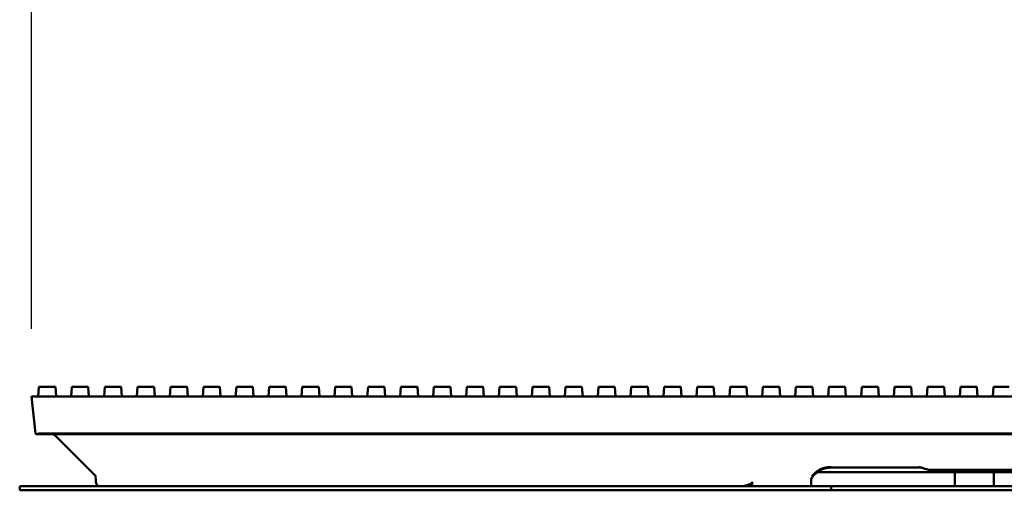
# Model space of a CAD drawing. Header units: millimetres. Extents: x 0 to 14369, y -869 to 2970.
# Tile 75 of 256: x 884 to 1001, y 1388 to 1444. Entities that reach past the tile are written whole.
import ezdxf

# ---------------------------------------------------------------- set-up
doc = ezdxf.new("R2010")
doc.units = ezdxf.units.MM
doc.header["$LTSCALE"] = 10
doc.layers.add('Bemaßung (ISO)', color=7, linetype='Continuous', lineweight=25)
doc.layers.add('Sichtbar (ISO)', color=7, linetype='Continuous', lineweight=50)
doc.styles.add('Notiztext (DIN)', font='isocpeur.ttf')
doc.dimstyles.new('Standard (DIN)', dxfattribs={"dimscale": 10, "dimtxt": 3.5, "dimasz": 2.5, "dimexe": 3.175, "dimexo": 0.8, "dimgap": 0.8, "dimtad": 1, "dimrnd": 1e-08, "dimzin": 0, "dimtxsty": 'Notiztext (DIN)', "dimcen": 0.09, "dimdle": 10, "dimclrd": 256, "dimclre": 256, "dimclrt": 256, "dimadec": 0, "dimazin": 0, "dimtfac": 1, "dimtmove": 0, "dimatfit": 3, "dimfxl": 1, "dimtolj": 1, "dimtzin": 0, "dimlwd": -1, "dimlwe": -1, "dimarcsym": 0})

# ---------------------------------------------------------------- blocks, each defined once
blk = doc.blocks.new('*D14')
at = {"layer": 'Bemaßung (ISO)', "transparency": 16777216}
for p, q in [((885.25, 1407.2), (885.25, 1485.55)), ((1384.95, 1407.2), (1384.95, 1485.55)), ((910.25, 1453.8), (1359.95, 1453.8))]:
    blk.add_line(p, q, dxfattribs=at)
for points in [[(910.25, 1457.96), (910.25, 1449.63), (885.25, 1453.8)], [(1359.95, 1457.96), (1359.95, 1449.63), (1384.95, 1453.8)]]:
    blk.add_solid(points, dxfattribs=at)
at = {"layer": 'Defpoints', "color": 0, "transparency": 16777216}
for p in [(1384.95, 1453.8), (885.25, 1399.2), (1384.95, 1399.2)]:
    blk.add_point(p, dxfattribs=at)
at = {"layer": 'Bemaßung (ISO)', "transparency": 16777216, "insert": (1069.48, 1503.8), "char_height": 35, "attachment_point": 1, "style": 'Notiztext (DIN)'}
blk.add_mtext('\\A1;499,70', dxfattribs=at)

msp = doc.modelspace()

# ---------------------------------------------------------------- linework, layer by layer
at = {"layer": 'Sichtbar (ISO)'}
for p, q in [((886.049, 1399.195), (886.129, 1400.345)), ((886.229, 1400.345), (886.129, 1400.345)), ((886.229, 1400.345), (887.989, 1400.345)), ((888.089, 1400.345), (887.989, 1400.345)), ((888.089, 1400.345), (888.17, 1399.195)), ((889.955, 1399.195), (890.036, 1400.345)), ((890.136, 1400.345), (890.036, 1400.345)), ((890.136, 1400.345), (891.896, 1400.345)), ((891.996, 1400.345), (891.896, 1400.345)), ((891.996, 1400.345), (892.077, 1399.195)), ((893.861, 1399.195), (893.942, 1400.345)), ((894.042, 1400.345), (893.942, 1400.345)), ((894.042, 1400.345), (895.802, 1400.345)), ((895.902, 1400.345), (895.802, 1400.345)), ((895.902, 1400.345), (895.983, 1399.195)), ((897.767, 1399.195), (897.848, 1400.345)), ((897.948, 1400.345), (897.848, 1400.345)), ((897.948, 1400.345), (899.708, 1400.345)), ((899.808, 1400.345), (899.708, 1400.345)), ((899.808, 1400.345), (899.889, 1399.195)), ((901.674, 1399.195), (901.754, 1400.345)), ((901.854, 1400.345), (901.754, 1400.345)), ((901.854, 1400.345), (903.614, 1400.345)), ((903.714, 1400.345), (903.614, 1400.345)), ((903.714, 1400.345), (903.795, 1399.195)), ((905.58, 1399.195), (905.661, 1400.345)), ((905.761, 1400.345), (905.661, 1400.345)), ((905.761, 1400.345), (907.521, 1400.345)), ((907.621, 1400.345), (907.521, 1400.345)), ((907.621, 1400.345), (907.702, 1399.195)), ((909.486, 1399.195), (909.567, 1400.345)), ((909.667, 1400.345), (909.567, 1400.345)), ((909.667, 1400.345), (911.427, 1400.345)), ((911.527, 1400.345), (911.427, 1400.345)), ((911.527, 1400.345), (911.608, 1399.195)), ((913.392, 1399.195), (913.473, 1400.345)), ((913.573, 1400.345), (913.473, 1400.345)), ((913.573, 1400.345), (915.333, 1400.345)), ((915.433, 1400.345), (915.333, 1400.345)), ((915.433, 1400.345), (915.514, 1399.195)), ((917.299, 1399.195), (917.379, 1400.345)), ((917.479, 1400.345), (917.379, 1400.345)), ((917.479, 1400.345), (919.239, 1400.345)), ((919.339, 1400.345), (919.239, 1400.345)), ((919.339, 1400.345), (919.42, 1399.195)), ((921.205, 1399.195), (921.286, 1400.345)), ((921.386, 1400.345), (921.286, 1400.345)), ((921.386, 1400.345), (923.146, 1400.345)), ((923.246, 1400.345), (923.146, 1400.345)), ((923.246, 1400.345), (923.327, 1399.195)), ((925.111, 1399.195), (925.192, 1400.345)), ((925.292, 1400.345), (925.192, 1400.345)), ((925.292, 1400.345), (927.052, 1400.345)), ((927.152, 1400.345), (927.052, 1400.345)), ((927.152, 1400.345), (927.233, 1399.195)), ((929.017, 1399.195), (929.098, 1400.345)), ((929.198, 1400.345), (929.098, 1400.345)), ((929.198, 1400.345), (930.958, 1400.345)), ((931.058, 1400.345), (930.958, 1400.345)), ((931.058, 1400.345), (931.139, 1399.195)), ((932.924, 1399.195), (933.004, 1400.345)), ((933.104, 1400.345), (933.004, 1400.345)), ((933.104, 1400.345), (934.864, 1400.345)), ((934.964, 1400.345), (934.864, 1400.345)), ((934.964, 1400.345), (935.045, 1399.195)), ((936.83, 1399.195), (936.911, 1400.345)), ((937.011, 1400.345), (936.911, 1400.345)), ((937.011, 1400.345), (938.771, 1400.345)), ((938.871, 1400.345), (938.771, 1400.345)), ((938.871, 1400.345), (938.952, 1399.195)), ((940.736, 1399.195), (940.817, 1400.345)), ((940.917, 1400.345), (940.817, 1400.345)), ((940.917, 1400.345), (942.677, 1400.345)), ((942.777, 1400.345), (942.677, 1400.345)), ((942.777, 1400.345), (942.858, 1399.195)), ((944.642, 1399.195), (944.723, 1400.345)), ((944.823, 1400.345), (944.723, 1400.345)), ((944.823, 1400.345), (946.583, 1400.345)), ((946.683, 1400.345), (946.583, 1400.345)), ((946.683, 1400.345), (946.764, 1399.195)), ((948.549, 1399.195), (948.629, 1400.345)), ((948.729, 1400.345), (948.629, 1400.345)), ((948.729, 1400.345), (950.489, 1400.345)), ((950.589, 1400.345), (950.489, 1400.345)), ((950.589, 1400.345), (950.67, 1399.195)), ((952.455, 1399.195), (952.536, 1400.345)), ((952.636, 1400.345), (952.536, 1400.345)), ((952.636, 1400.345), (954.396, 1400.345)), ((954.496, 1400.345), (954.396, 1400.345)), ((954.496, 1400.345), (954.577, 1399.195)), ((956.361, 1399.195), (956.442, 1400.345)), ((956.542, 1400.345), (956.442, 1400.345)), ((956.542, 1400.345), (958.302, 1400.345)), ((958.402, 1400.345), (958.302, 1400.345)), ((958.402, 1400.345), (958.483, 1399.195)), ((960.267, 1399.195), (960.348, 1400.345)), ((960.448, 1400.345), (960.348, 1400.345)), ((960.448, 1400.345), (962.208, 1400.345)), ((962.308, 1400.345), (962.208, 1400.345)), ((962.308, 1400.345), (962.389, 1399.195)), ((964.174, 1399.195), (964.254, 1400.345)), ((964.354, 1400.345), (964.254, 1400.345)), ((964.354, 1400.345), (966.114, 1400.345)), ((966.214, 1400.345), (966.114, 1400.345)), ((966.214, 1400.345), (966.295, 1399.195)), ((968.08, 1399.195), (968.161, 1400.345)), ((968.261, 1400.345), (968.161, 1400.345)), ((968.261, 1400.345), (970.021, 1400.345)), ((970.121, 1400.345), (970.021, 1400.345)), ((970.121, 1400.345), (970.202, 1399.195)), ((971.986, 1399.195), (972.067, 1400.345)), ((972.167, 1400.345), (972.067, 1400.345)), ((972.167, 1400.345), (973.927, 1400.345)), ((974.027, 1400.345), (973.927, 1400.345)), ((974.027, 1400.345), (974.108, 1399.195)), ((975.892, 1399.195), (975.973, 1400.345)), ((976.073, 1400.345), (975.973, 1400.345)), ((976.073, 1400.345), (977.833, 1400.345)), ((977.933, 1400.345), (977.833, 1400.345)), ((977.933, 1400.345), (978.014, 1399.195)), ((979.799, 1399.195), (979.879, 1400.345)), ((979.979, 1400.345), (979.879, 1400.345)), ((979.979, 1400.345), (981.739, 1400.345)), ((981.839, 1400.345), (981.739, 1400.345)), ((981.839, 1400.345), (981.92, 1399.195)), ((983.705, 1399.195), (983.786, 1400.345)), ((983.886, 1400.345), (983.786, 1400.345)), ((983.886, 1400.345), (985.646, 1400.345)), ((985.746, 1400.345), (985.646, 1400.345)), ((985.746, 1400.345), (985.827, 1399.195)), ((987.611, 1399.195), (987.692, 1400.345)), ((987.792, 1400.345), (987.692, 1400.345)), ((987.792, 1400.345), (989.552, 1400.345)), ((989.652, 1400.345), (989.552, 1400.345)), ((989.652, 1400.345), (989.733, 1399.195)), ((991.517, 1399.195), (991.598, 1400.345)), ((991.698, 1400.345), (991.598, 1400.345)), ((991.698, 1400.345), (993.458, 1400.345)), ((993.558, 1400.345), (993.458, 1400.345)), ((993.558, 1400.345), (993.639, 1399.195)), ((995.424, 1399.195), (995.504, 1400.345)), ((995.604, 1400.345), (995.504, 1400.345)), ((995.604, 1400.345), (997.364, 1400.345)), ((997.464, 1400.345), (997.364, 1400.345)), ((997.464, 1400.345), (997.545, 1399.195)), ((999.33, 1399.195), (999.411, 1400.345)), ((999.511, 1400.345), (999.411, 1400.345)), ((999.511, 1400.345), (1001.271, 1400.345)), ((885.756, 1399.195), (885.255, 1399.195)), ((885.255, 1399.195), (885.719, 1394.781)), ((885.255, 1399.195), (885.756, 1399.195)), ((885.255, 1399.195), (885.719, 1394.781)), ((1134.554, 1399.195), (885.756, 1399.195)), ((885.756, 1399.195), (1134.554, 1399.195)), ((885.719, 1394.781), (885.805, 1394.695)), ((885.805, 1394.695), (885.719, 1394.781)), ((885.805, 1394.695), (885.927, 1394.695)), ((885.927, 1394.695), (885.805, 1394.695)), ((885.927, 1394.695), (1134.382, 1394.695)), ((1134.382, 1394.695), (885.927, 1394.695)), ((886.218, 1394.795), (1134.091, 1394.795)), ((1134.091, 1394.795), (886.218, 1394.795)), ((888.072, 1394.549), (888.072, 1394.549)), ((892.729, 1389.892), (888.072, 1394.549)), ((888.072, 1394.549), (888.072, 1394.549)), ((892.729, 1389.892), (888.072, 1394.549)), ((980.155, 1390.749), (990.815, 1390.749)), ((980.155, 1390.749), (990.815, 1390.749)), ((892.876, 1389.538), (892.876, 1389.045)), ((892.876, 1389.045), (892.876, 1389.538)), ((980.155, 1390.195), (978.499, 1390.195)), ((980.155, 1390.195), (990.155, 1390.195)), ((992.49, 1390.195), (990.155, 1390.195)), ((991.926, 1390.466), (1002.114, 1390.466)), ((1002.114, 1390.466), (991.926, 1390.466)), ((992.49, 1390.195), (993.424, 1390.195)), ((993.424, 1390.195), (994.85, 1390.195)), ((994.85, 1388.545), (994.85, 1390.195)), ((995.033, 1390.195), (994.85, 1390.195)), ((999.276, 1390.195), (995.033, 1390.195)), ((999.46, 1390.195), (999.276, 1390.195)), ((999.46, 1390.195), (1020.85, 1390.195)), ((999.46, 1388.545), (999.46, 1390.195)), ((883.855, 1388.545), (980.155, 1388.545)), ((883.855, 1388.045), (883.855, 1388.545)), ((970.804, 1388.545), (970.804, 1389.045)), ((970.804, 1389.045), (970.804, 1388.545)), ((977.787, 1388.545), (977.787, 1389.267)), ((977.787, 1388.545), (977.787, 1389.267)), ((980.155, 1388.545), (980.655, 1388.545)), ((980.155, 1388.545), (980.155, 1388.045)), ((980.655, 1388.545), (1039.655, 1388.545)), ((883.855, 1388.045), (980.155, 1388.045)), ((980.655, 1388.045), (980.155, 1388.045)), ((980.655, 1388.045), (1039.655, 1388.045))]:
    msp.add_line(p, q, dxfattribs=at)
for centre, radius, start, end in [((989.898, 1387.371), 3.5, 70.28661, 79.05145), ((989.898, 1387.371), 3.5, 70.28661, 79.05145), ((893.376, 1389.045), 0.5, 180, 270), ((893.376, 1389.045), 0.5, 180, 270)]:
    msp.add_arc(centre, radius, start, end, dxfattribs=at)
for major_axis, start_param, end_param in [((-0.393, 0.354), 5.4996111, 6.1429092), ((0.393, -0.354), 2.3580185, 3.0013165)]:
    msp.add_ellipse((886.273, 1394.295), major_axis=major_axis, ratio=0.8971253, start_param=start_param, end_param=end_param, dxfattribs=at)
for points, knots in [([(887.719, 1394.695), (887.754, 1394.695), (887.792, 1394.692), (887.838, 1394.681), (887.874, 1394.672), (887.915, 1394.656), (887.95, 1394.638)], [0, 0, 0, 0, 0.33333333, 0.33333333, 0.33333333, 0.5932335, 0.5932335, 0.5932335, 0.5932335]), ([(980.155, 1390.749), (979.951, 1390.749), (979.745, 1390.726), (979.358, 1390.639), (979.172, 1390.574), (978.807, 1390.406), (978.63, 1390.296), (978.276, 1390.023), (978.109, 1389.851), (977.933, 1389.621), (977.898, 1389.572), (977.865, 1389.521)], [0, 0, 0, 0, 0.06111798, 0.06111798, 0.12240198, 0.12240198, 0.19321286, 0.19321286, 0.28277619, 0.28277619, 0.3070236, 0.3070236, 0.3070236, 0.3070236]), ([(980.155, 1390.749), (979.951, 1390.749), (979.745, 1390.726), (979.358, 1390.639), (979.172, 1390.574), (978.807, 1390.406), (978.63, 1390.296), (978.276, 1390.023), (978.109, 1389.851), (977.933, 1389.621), (977.898, 1389.572), (977.865, 1389.521)], [0, 0, 0, 0, 0.06111798, 0.06111798, 0.12240198, 0.12240198, 0.19321286, 0.19321286, 0.28277619, 0.28277619, 0.30702362, 0.30702362, 0.30702362, 0.30702362]), ([(978.587, 1390.357), (978.695, 1390.429), (978.803, 1390.488), (978.912, 1390.538), (979.044, 1390.599), (979.178, 1390.648), (979.32, 1390.687)], [0.33333333, 0.33333333, 0.33333333, 0.33333333, 0.48351499, 0.48351499, 0.48351499, 0.66666667, 0.66666667, 0.66666667, 0.66666667]), ([(980.155, 1390.808), (980.065, 1390.806), (979.976, 1390.801), (979.89, 1390.793), (979.719, 1390.777), (979.554, 1390.748), (979.396, 1390.707), (979.362, 1390.699), (979.328, 1390.689), (979.295, 1390.68)], [0, 0, 0, 0, 0.09827118, 0.09827118, 0.09827118, 0.29129401, 0.29129401, 0.29129401, 0.33284735, 0.33284735, 0.33284735, 0.33284735]), ([(979.32, 1390.687), (979.345, 1390.694), (979.371, 1390.701), (979.396, 1390.707), (979.553, 1390.747), (979.718, 1390.776), (979.89, 1390.793), (979.977, 1390.801), (980.065, 1390.806), (980.155, 1390.808)], [0.66666667, 0.66666667, 0.66666667, 0.66666667, 0.69909316, 0.69909316, 0.69909316, 0.89868144, 0.89868144, 0.89868144, 1, 1, 1, 1]), ([(991.926, 1390.466), (991.854, 1390.466), (991.783, 1390.476), (991.639, 1390.503), (991.566, 1390.52), (991.349, 1390.576), (991.206, 1390.621), (991.078, 1390.666)], [0.041193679, 0.041193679, 0.041193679, 0.041193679, 0.062624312, 0.062624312, 0.084054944, 0.084054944, 0.126916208, 0.126916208, 0.126916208, 0.126916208]), ([(991.078, 1390.666), (991.206, 1390.621), (991.349, 1390.576), (991.566, 1390.52), (991.639, 1390.503), (991.783, 1390.476), (991.854, 1390.466), (991.926, 1390.466)], [-0.126916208, -0.126916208, -0.126916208, -0.126916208, -0.084054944, -0.084054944, -0.062624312, -0.062624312, -0.041193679, -0.041193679, -0.041193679, -0.041193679]), ([(892.729, 1389.892), (892.76, 1389.861), (892.786, 1389.826), (892.807, 1389.792), (892.827, 1389.757), (892.843, 1389.723), (892.855, 1389.681), (892.863, 1389.655), (892.869, 1389.624), (892.873, 1389.592)], [0.00000446, 0.00000446, 0.00000446, 0.00000446, 0.33333333, 0.33333333, 0.33333333, 0.66666667, 0.66666667, 0.66666667, 0.88215197, 0.88215197, 0.88215197, 0.88215197]), ([(892.87, 1389.614), (892.867, 1389.636), (892.862, 1389.656), (892.852, 1389.691), (892.847, 1389.707), (892.841, 1389.721)], [0.007723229, 0.007723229, 0.007723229, 0.007723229, 0.014536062, 0.014536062, 0.020219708, 0.020219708, 0.020219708, 0.020219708]), ([(977.864, 1389.52), (977.834, 1389.476), (977.812, 1389.425), (977.791, 1389.338), (977.787, 1389.302), (977.787, 1389.267)], [0, 0, 0, 0, 0.017153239, 0.017153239, 0.028658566, 0.028658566, 0.028658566, 0.028658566]), ([(977.864, 1389.52), (977.834, 1389.476), (977.812, 1389.425), (977.791, 1389.338), (977.787, 1389.302), (977.787, 1389.267)], [0.000023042, 0.000023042, 0.000023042, 0.000023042, 0.017152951, 0.017152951, 0.028682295, 0.028682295, 0.028682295, 0.028682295]), ([(977.86, 1389.711), (977.923, 1389.782), (977.987, 1389.849), (978.051, 1389.913), (978.188, 1390.049), (978.325, 1390.168), (978.461, 1390.269), (978.503, 1390.3), (978.545, 1390.33), (978.587, 1390.357)], [0, 0, 0, 0, 0.08800325, 0.08800325, 0.08800325, 0.27576793, 0.27576793, 0.27576793, 0.33333333, 0.33333333, 0.33333333, 0.33333333]), ([(969.282, 1388.545), (969.598, 1388.545), (969.981, 1388.596), (970.436, 1388.736), (970.606, 1388.796), (970.742, 1388.916), (970.763, 1388.938), (970.786, 1388.976), (970.793, 1388.989), (970.801, 1389.017), (970.804, 1389.031), (970.804, 1389.045)], [0.4384335, 0.4384335, 0.4384335, 0.4384335, 0.54048629, 0.54048629, 0.5873339, 0.5873339, 0.59587465, 0.59587465, 0.60014502, 0.60014502, 0.60441539, 0.60441539, 0.60441539, 0.60441539]), ([(970.804, 1389.045), (970.804, 1389.031), (970.801, 1389.017), (970.793, 1388.989), (970.786, 1388.976), (970.763, 1388.938), (970.742, 1388.916), (970.606, 1388.796), (970.436, 1388.736), (969.981, 1388.596), (969.598, 1388.545), (969.282, 1388.545)], [-0.60441539, -0.60441539, -0.60441539, -0.60441539, -0.60014502, -0.60014502, -0.59587465, -0.59587465, -0.5873339, -0.5873339, -0.54048629, -0.54048629, -0.4384335, -0.4384335, -0.4384335, -0.4384335])]:
    msp.add_open_spline(points, degree=3, knots=knots, dxfattribs=at)
for points in [[(888.072, 1394.549), (888.036, 1394.585), (887.995, 1394.615), (887.95, 1394.638)], [(888.072, 1394.549), (888.037, 1394.585), (887.995, 1394.615), (887.95, 1394.638)], [(888.072, 1394.549), (888.072, 1394.549), (888.072, 1394.549), (888.072, 1394.549)], [(892.796, 1389.809), (892.792, 1389.815), (892.788, 1389.821), (892.784, 1389.827)]]:
    msp.add_open_spline(points, degree=3, dxfattribs=at)

# ---------------------------------------------------------------- dimensions: what is measured, and where the dimension line sits
at = {"layer": 'Bemaßung (ISO)'}
dim = msp.add_linear_dim(base=(1384.955, 1453.796), p1=(885.255, 1399.195), p2=(1384.955, 1399.195), angle=180, dimstyle='Standard (DIN)', override={"dimgap": 0.8, "dimdec": 2, "dimtol": 0, "dimlim": 0, "dimtp": 0, "dimtm": 0, "dimtdec": 2, "dimtofl": 0, "dimatfit": 1}, dxfattribs=at)
dim.commit()
dim.dimension.update_dxf_attribs({"geometry": '*D14', "text_midpoint": (1135.105, 1453.796), "dimtype": 160})

doc.saveas('drawing.dxf')
